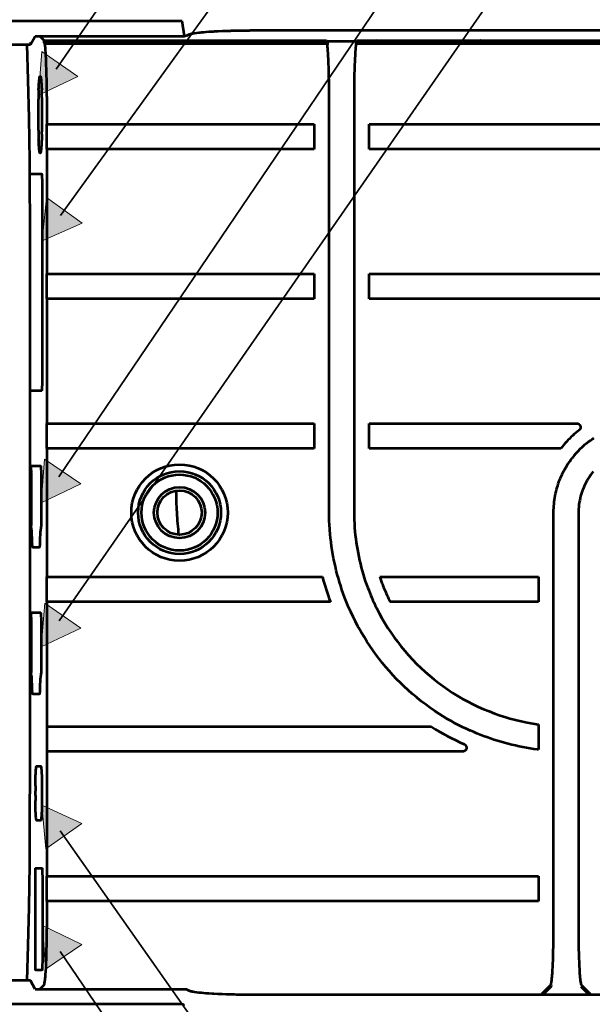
# Model space of a CAD drawing. Header units: millimetres. Extents: x 0 to 820, y 0 to 1200.
# Tile 62 of 81: x 300 to 346, y 869 to 948. Entities that reach past the tile are written whole.
import ezdxf

# ---------------------------------------------------------------- set-up
doc = ezdxf.new("R2010")
doc.units = ezdxf.units.MM
doc.header["$MEASUREMENT"] = 0
doc.layers.add('Layer 1', color=7, linetype='Continuous', lineweight=0)

# ---------------------------------------------------------------- blocks, each defined once
blk = doc.blocks.new('Block_3')
at = {"layer": 'Layer 1', "color": 18, "lineweight": 53, "true_color": 0x010101}
for p, q in [((312.938, 948.325), (266.61, 948.324)), ((313.128, 947.127), (312.938, 948.325)), ((349.108, 947.575), (318.372, 947.575)), ((300.794, 946.441), (301.16, 947.124)), ((301.16, 947.124), (313.128, 947.127)), ((301.872, 946.777), (301.524, 947.125)), ((301.872, 946.577), (301.872, 946.777)), ((301.872, 946.777), (324.516, 946.777)), ((313.512, 947.252), (313.286, 947.137)), ((324.516, 946.777), (324.577, 946.716)), ((324.577, 946.716), (326.902, 946.716)), ((326.902, 946.716), (326.963, 946.777)), ((326.963, 946.777), (365.749, 946.777)), ((266.832, 946.441), (300.794, 946.441)), ((300.794, 946.644), (300.794, 946.441)), ((301.943, 946.495), (301.872, 946.577)), ((324.516, 946.577), (301.872, 946.577)), ((324.587, 946.495), (301.942, 946.495)), ((324.587, 946.495), (324.516, 946.577)), ((326.963, 946.577), (326.892, 946.495)), ((365.9, 946.495), (326.892, 946.495)), ((365.856, 946.577), (326.963, 946.577)), ((302.095, 942.284), (302.095, 940.056)), ((324.74, 908.907), (324.74, 942.284)), ((326.74, 942.284), (326.74, 908.907)), ((302.095, 940.056), (323.54, 940.057)), ((302.103, 938.064), (302.103, 940.05)), ((323.54, 940.057), (323.54, 938.057)), ((327.94, 938.057), (327.94, 940.057)), ((327.94, 940.057), (368.428, 940.057)), ((302.095, 938.059), (302.095, 928.056)), ((323.54, 938.057), (302.095, 938.059)), ((370.741, 938.057), (327.94, 938.057)), ((300.692, 936.079), (301.659, 936.079)), ((301.719, 934.93), (301.719, 919.828)), ((302.095, 928.056), (323.54, 928.057)), ((302.103, 926.064), (302.103, 928.051)), ((323.54, 928.057), (323.54, 926.057)), ((327.94, 926.057), (327.94, 928.057)), ((327.94, 928.057), (380.106, 928.057)), ((302.095, 926.059), (302.095, 916.056)), ((323.54, 926.057), (302.095, 926.059)), ((380.106, 926.057), (327.94, 926.057)), ((301.659, 918.679), (300.738, 918.679)), ((302.095, 916.056), (323.54, 916.057)), ((302.103, 914.064), (302.103, 916.051)), ((323.54, 916.057), (323.54, 914.057)), ((327.94, 914.057), (327.94, 916.057)), ((327.94, 916.057), (344.608, 916.057)), ((302.095, 914.059), (302.095, 903.756)), ((323.54, 914.057), (302.095, 914.059)), ((343.317, 914.057), (327.94, 914.057)), ((300.84, 912.084), (300.84, 911.184)), ((300.881, 912.669), (301.582, 912.669)), ((300.812, 908.849), (300.812, 911.37)), ((300.84, 911.184), (300.84, 907.877)), ((301.65, 911.37), (301.65, 908.859)), ((342.74, 875.535), (342.74, 908.907)), ((344.74, 908.907), (344.74, 875.535)), ((300.879, 907.53), (300.865, 907.592)), ((300.917, 906.683), (300.892, 907.367)), ((301.57, 907.367), (301.546, 906.683)), ((301.597, 907.593), (301.583, 907.53)), ((301.49, 906.119), (300.973, 906.119)), ((302.095, 903.756), (324.202, 903.757)), ((302.103, 901.764), (302.103, 903.751)), ((328.794, 903.757), (341.54, 903.757)), ((341.54, 903.757), (341.54, 901.757)), ((302.095, 901.759), (302.095, 891.756)), ((324.837, 901.757), (302.095, 901.759)), ((341.54, 901.757), (329.632, 901.757)), ((300.881, 900.889), (301.582, 900.889)), ((300.84, 900.284), (300.84, 896.077)), ((300.812, 897.069), (300.812, 899.59)), ((301.65, 899.59), (301.65, 897.079)), ((300.879, 895.75), (300.865, 895.812)), ((300.917, 894.903), (300.892, 895.587)), ((301.57, 895.587), (301.546, 894.903)), ((301.597, 895.813), (301.583, 895.75)), ((301.49, 894.339), (300.973, 894.339)), ((302.095, 891.756), (332.935, 891.758)), ((302.103, 891.751), (302.103, 889.764)), ((341.54, 891.919), (341.54, 889.902)), ((302.095, 889.759), (302.096, 879.76)), ((335.459, 889.757), (302.095, 889.759)), ((301.277, 888.589), (301.598, 888.589)), ((301.172, 886.228), (301.172, 886.591)), ((301.703, 886.591), (301.703, 886.228)), ((301.598, 884.229), (301.277, 884.229)), ((301.204, 880.409), (301.702, 880.409)), ((301.173, 872.809), (301.173, 879.81)), ((301.734, 879.81), (301.734, 872.809)), ((302.096, 879.76), (341.538, 879.762)), ((302.103, 877.768), (302.103, 879.755)), ((341.538, 879.762), (341.538, 877.761)), ((302.096, 877.763), (302.095, 875.534)), ((341.538, 877.761), (302.096, 877.763)), ((301.702, 872.209), (301.204, 872.209)), ((300.494, 871.378), (266.832, 871.378)), ((300.794, 871.378), (300.495, 871.378)), ((301.16, 870.694), (300.794, 871.378)), ((301.525, 870.694), (301.872, 871.041)), ((341.718, 870.244), (342.516, 871.041)), ((342.516, 870.892), (341.868, 870.244)), ((344.963, 871.041), (345.761, 870.244)), ((345.611, 870.244), (344.963, 870.892)), ((301.16, 870.694), (313.119, 870.694)), ((313.512, 870.566), (313.286, 870.682)), ((349.108, 870.244), (318.372, 870.244)), ((312.938, 869.494), (266.622, 869.494))]:
    blk.add_line(p, q, dxfattribs=at)
for points in [[(313.512, 947.252), (313.547, 947.269), (313.585, 947.284), (313.627, 947.297), (313.674, 947.31), (313.727, 947.322), (313.79, 947.333), (313.844, 947.342), (313.937, 947.356), (314.123, 947.382), (314.307, 947.405), (314.399, 947.416), (314.492, 947.426), (314.677, 947.444), (314.877, 947.461), (315.096, 947.477), (315.345, 947.492), (315.483, 947.5), (315.509, 947.502), (315.845, 947.519), (316.181, 947.533), (316.516, 947.546), (316.852, 947.555)], [(316.852, 947.556), (316.91, 947.557), (317.062, 947.561), (317.214, 947.564), (317.308, 947.566), (317.46, 947.568), (317.612, 947.57), (317.764, 947.572), (317.916, 947.573), (318.068, 947.574), (318.22, 947.575), (318.372, 947.575)], [(313.286, 947.137), (313.28, 947.135), (313.273, 947.133), (313.272, 947.133), (313.27, 947.133), (313.254, 947.13), (313.239, 947.128), (313.223, 947.127), (313.207, 947.126), (313.191, 947.125), (313.175, 947.125), (313.16, 947.125), (313.144, 947.124), (313.128, 947.124)], [(324.577, 946.716), (324.578, 946.712), (324.582, 946.685), (324.587, 946.657), (324.59, 946.633), (324.594, 946.605), (324.598, 946.578), (324.601, 946.55), (324.604, 946.522), (324.607, 946.495), (324.611, 946.467), (324.613, 946.439)], [(326.885, 946.601), (326.886, 946.612), (326.888, 946.624), (326.889, 946.635), (326.891, 946.647), (326.893, 946.658), (326.894, 946.67), (326.896, 946.681), (326.898, 946.693), (326.9, 946.704), (326.902, 946.716)], [(300.494, 946.441), (300.581, 943.613), (300.647, 940.54), (300.692, 937.109), (300.704, 935.58), (300.721, 931.827), (300.727, 928.073), (300.727, 927.676), (300.731, 923.922), (300.735, 920.169), (300.737, 916.416), (300.739, 912.663), (300.74, 908.909)], [(302.095, 942.285), (302.095, 942.317), (302.094, 942.738), (302.09, 943.16), (302.083, 943.581), (302.075, 944.002), (302.065, 944.424), (302.053, 944.845), (302.047, 945.05), (302.037, 945.334), (302.026, 945.573), (302.013, 945.786), (301.999, 945.981), (301.982, 946.162), (301.963, 946.332), (301.943, 946.495)], [(324.649, 945.83), (324.644, 945.896), (324.639, 945.963), (324.634, 946.029), (324.634, 946.03), (324.629, 946.096), (324.624, 946.163), (324.618, 946.229), (324.611, 946.296), (324.604, 946.362), (324.596, 946.429), (324.587, 946.495)], [(326.86, 946.207), (326.856, 946.169), (326.853, 946.132), (326.85, 946.094), (326.847, 946.056), (326.844, 946.018), (326.841, 945.981), (326.838, 945.943), (326.835, 945.906), (326.833, 945.868), (326.83, 945.83)], [(326.892, 946.495), (326.888, 946.466), (326.885, 946.437), (326.881, 946.408), (326.878, 946.38), (326.874, 946.351), (326.871, 946.322), (326.868, 946.293), (326.865, 946.265), (326.862, 946.236), (326.86, 946.207)], [(324.74, 942.284), (324.739, 942.586), (324.737, 942.941), (324.734, 943.296), (324.73, 943.535), (324.725, 943.89), (324.717, 944.244), (324.708, 944.599), (324.696, 944.932), (324.682, 945.246), (324.667, 945.544), (324.649, 945.83)], [(326.83, 945.83), (326.815, 945.579), (326.801, 945.301), (326.792, 945.116), (326.778, 944.767), (326.767, 944.412), (326.758, 944.058), (326.751, 943.703), (326.746, 943.348), (326.742, 942.993), (326.74, 942.638), (326.74, 942.283)], [(301.437, 942.816), (301.439, 942.877), (301.443, 942.946), (301.446, 943.015), (301.446, 943.023), (301.45, 943.092), (301.454, 943.161), (301.458, 943.23), (301.463, 943.299), (301.468, 943.368), (301.474, 943.437), (301.48, 943.506)], [(301.48, 943.506), (301.482, 943.529), (301.484, 943.551), (301.486, 943.574), (301.488, 943.597), (301.491, 943.62), (301.493, 943.642), (301.496, 943.665), (301.499, 943.688), (301.502, 943.71), (301.505, 943.733)], [(301.505, 943.733), (301.507, 943.747), (301.509, 943.761), (301.512, 943.775), (301.514, 943.789), (301.516, 943.803), (301.519, 943.817), (301.522, 943.831), (301.525, 943.845), (301.529, 943.859), (301.532, 943.872)], [(301.532, 943.872), (301.536, 943.883), (301.541, 943.896), (301.546, 943.906), (301.55, 943.913), (301.554, 943.917), (301.558, 943.919), (301.561, 943.92), (301.564, 943.919), (301.567, 943.917), (301.571, 943.913), (301.576, 943.906), (301.58, 943.895), (301.585, 943.885), (301.589, 943.874)], [(301.589, 943.874), (301.595, 943.851), (301.601, 943.825), (301.602, 943.816), (301.605, 943.802), (301.611, 943.766), (301.617, 943.73), (301.622, 943.693), (301.627, 943.657), (301.631, 943.62), (301.634, 943.583), (301.638, 943.547), (301.641, 943.51)], [(301.641, 943.51), (301.642, 943.503), (301.648, 943.435), (301.653, 943.366), (301.658, 943.304), (301.663, 943.235), (301.667, 943.166), (301.671, 943.098), (301.675, 943.029), (301.678, 942.96), (301.682, 942.891), (301.685, 942.822)], [(302.103, 940.051), (302.103, 940.051), (302.102, 940.051), (302.101, 940.052), (302.1, 940.052), (302.099, 940.053), (302.099, 940.053), (302.098, 940.054), (302.097, 940.055), (302.096, 940.056), (302.096, 940.057), (302.095, 940.057)], [(301.48, 938.129), (301.479, 938.136), (301.474, 938.204), (301.468, 938.273), (301.463, 938.335), (301.459, 938.403), (301.455, 938.472), (301.45, 938.541), (301.447, 938.61), (301.443, 938.679), (301.44, 938.747), (301.437, 938.816)], [(301.701, 939.265), (301.698, 939.155), (301.694, 939.042), (301.689, 938.928), (301.689, 938.925), (301.685, 938.812), (301.679, 938.698), (301.674, 938.585), (301.667, 938.472), (301.66, 938.359), (301.652, 938.246), (301.642, 938.133)], [(301.533, 937.765), (301.527, 937.787), (301.521, 937.814), (301.519, 937.823), (301.516, 937.836), (301.51, 937.873), (301.504, 937.909), (301.499, 937.945), (301.495, 937.982), (301.491, 938.019), (301.487, 938.055), (301.484, 938.092), (301.48, 938.128)], [(301.642, 938.133), (301.64, 938.119), (301.637, 938.082), (301.633, 938.046), (301.629, 938.009), (301.626, 937.973), (301.621, 937.936), (301.616, 937.899), (301.611, 937.862), (301.604, 937.827), (301.597, 937.796), (301.589, 937.766)], [(302.095, 938.059), (302.096, 938.059), (302.096, 938.059), (302.097, 938.06), (302.098, 938.06), (302.099, 938.061), (302.1, 938.061), (302.101, 938.062), (302.101, 938.063), (302.102, 938.063), (302.103, 938.064), (302.103, 938.065)], [(301.589, 937.766), (301.585, 937.755), (301.581, 937.743), (301.576, 937.733), (301.571, 937.726), (301.567, 937.722), (301.564, 937.72), (301.561, 937.719), (301.558, 937.72), (301.554, 937.722), (301.551, 937.726), (301.546, 937.733), (301.541, 937.743), (301.537, 937.753), (301.533, 937.765)], [(301.659, 936.079), (301.662, 936.078), (301.665, 936.076), (301.67, 936.073), (301.674, 936.068), (301.677, 936.062), (301.68, 936.054), (301.682, 936.044), (301.683, 936.032), (301.683, 936.015), (301.682, 935.992), (301.681, 935.958), (301.682, 935.925), (301.684, 935.891), (301.688, 935.855), (301.693, 935.813), (301.696, 935.786), (301.702, 935.743), (301.706, 935.7), (301.709, 935.651), (301.712, 935.595), (301.713, 935.529), (301.714, 935.444), (301.715, 935.371), (301.716, 935.275), (301.717, 935.16), (301.719, 935.045), (301.719, 934.93)], [(302.103, 928.051), (302.103, 928.051), (302.102, 928.051), (302.101, 928.052), (302.1, 928.052), (302.099, 928.053), (302.099, 928.053), (302.098, 928.054), (302.097, 928.055), (302.096, 928.056), (302.096, 928.056), (302.095, 928.057)], [(302.095, 926.059), (302.096, 926.059), (302.096, 926.059), (302.097, 926.06), (302.098, 926.06), (302.099, 926.061), (302.1, 926.061), (302.101, 926.062), (302.101, 926.062), (302.102, 926.063), (302.103, 926.064), (302.103, 926.065)], [(301.719, 919.829), (301.719, 919.734), (301.718, 919.62), (301.716, 919.505), (301.715, 919.388), (301.714, 919.315), (301.713, 919.23), (301.712, 919.164), (301.709, 919.108), (301.706, 919.059), (301.702, 919.015), (301.696, 918.973), (301.693, 918.946), (301.688, 918.904), (301.684, 918.868), (301.682, 918.834), (301.682, 918.8), (301.682, 918.766), (301.683, 918.743), (301.683, 918.727), (301.682, 918.714), (301.68, 918.705), (301.677, 918.697), (301.674, 918.691), (301.67, 918.686), (301.665, 918.682), (301.662, 918.681), (301.659, 918.679)], [(302.103, 916.051), (302.103, 916.051), (302.102, 916.051), (302.101, 916.052), (302.1, 916.052), (302.099, 916.053), (302.099, 916.053), (302.098, 916.054), (302.097, 916.055), (302.096, 916.056), (302.096, 916.056), (302.095, 916.057)], [(344.607, 916.057), (344.617, 916.056), (344.627, 916.055), (344.637, 916.054), (344.647, 916.053), (344.657, 916.051), (344.667, 916.049), (344.676, 916.047), (344.686, 916.044), (344.696, 916.042), (344.705, 916.038)], [(344.705, 916.039), (344.723, 916.032), (344.741, 916.024), (344.759, 916.014), (344.776, 916.003), (344.792, 915.991), (344.808, 915.978), (344.815, 915.971), (344.83, 915.957), (344.843, 915.941), (344.856, 915.924), (344.867, 915.907), (344.876, 915.89), (344.885, 915.872), (344.891, 915.854), (344.897, 915.835), (344.901, 915.816), (344.904, 915.797), (344.906, 915.776), (344.906, 915.756), (344.905, 915.735), (344.903, 915.714), (344.901, 915.706), (344.897, 915.685), (344.891, 915.665), (344.884, 915.646), (344.876, 915.628), (344.867, 915.61), (344.856, 915.594)], [(345.573, 914.607), (345.702, 914.703), (345.834, 914.795), (345.968, 914.886)], [(344.857, 915.594), (344.851, 915.586), (344.845, 915.578), (344.839, 915.57), (344.833, 915.562), (344.826, 915.555), (344.819, 915.547), (344.812, 915.54), (344.805, 915.533), (344.798, 915.526), (344.791, 915.52)], [(302.095, 914.059), (302.096, 914.059), (302.096, 914.059), (302.097, 914.06), (302.098, 914.06), (302.099, 914.061), (302.1, 914.061), (302.101, 914.062), (302.101, 914.063), (302.102, 914.063), (302.103, 914.064), (302.103, 914.065)], [(345.929, 912.198), (345.82, 912.063), (345.715, 911.924), (345.616, 911.782), (345.522, 911.637), (345.433, 911.49), (345.349, 911.34), (345.271, 911.188), (345.198, 911.034), (345.131, 910.878), (345.069, 910.721), (345.012, 910.559), (344.96, 910.395), (344.914, 910.228), (344.873, 910.058), (344.837, 909.886), (344.806, 909.711), (344.781, 909.536), (344.762, 909.359), (344.749, 909.181), (344.741, 909.002), (344.74, 908.907)], [(342.74, 908.907), (342.74, 908.95), (342.744, 909.119), (342.752, 909.287), (342.764, 909.455), (342.779, 909.621), (342.797, 909.787), (342.82, 909.952), (342.846, 910.115), (342.875, 910.277), (342.908, 910.438), (342.944, 910.597), (342.984, 910.754), (343.026, 910.91), (343.073, 911.063), (343.122, 911.215), (343.175, 911.365), (343.231, 911.515), (343.291, 911.664), (343.355, 911.811), (343.423, 911.958), (343.493, 912.104), (343.567, 912.248), (343.645, 912.39), (343.726, 912.531), (343.81, 912.67), (343.897, 912.808), (343.945, 912.88), (344.037, 913.014), (344.132, 913.146), (344.229, 913.275)], [(300.832, 912.29), (300.832, 912.291), (300.834, 912.319), (300.836, 912.347), (300.837, 912.375), (300.839, 912.402), (300.841, 912.43), (300.843, 912.458), (300.845, 912.486), (300.848, 912.513), (300.851, 912.541), (300.854, 912.569)], [(300.854, 912.569), (300.855, 912.571), (300.856, 912.581), (300.858, 912.591), (300.859, 912.601), (300.861, 912.612), (300.861, 912.621), (300.862, 912.633), (300.864, 912.644), (300.866, 912.653), (300.868, 912.659), (300.872, 912.663), (300.876, 912.667), (300.88, 912.669)], [(301.582, 912.669), (301.585, 912.668), (301.588, 912.666), (301.593, 912.662), (301.598, 912.657), (301.602, 912.651), (301.605, 912.643), (301.607, 912.634), (301.608, 912.622), (301.609, 912.606), (301.608, 912.585), (301.608, 912.571), (301.607, 912.535), (301.608, 912.499), (301.609, 912.463), (301.613, 912.426), (301.618, 912.383), (301.624, 912.334), (301.63, 912.289), (301.634, 912.243), (301.638, 912.192), (301.641, 912.133), (301.643, 912.065), (301.644, 911.981), (301.645, 911.868), (301.646, 911.756), (301.648, 911.625), (301.649, 911.496), (301.65, 911.37)], [(300.74, 908.909), (300.74, 908.513), (300.739, 904.76), (300.737, 901.006), (300.734, 897.253), (300.731, 893.5), (300.727, 889.746), (300.725, 888.218), (300.716, 884.464), (300.692, 880.71), (300.647, 877.279), (300.581, 874.205), (300.494, 871.378)], [(301.65, 908.859), (301.65, 908.809), (301.649, 908.683), (301.647, 908.556), (301.644, 908.43), (301.641, 908.303), (301.638, 908.176), (301.635, 908.049), (301.633, 907.965), (301.63, 907.891), (301.627, 907.829), (301.623, 907.775), (301.618, 907.725), (301.612, 907.678), (301.605, 907.634), (301.597, 907.592)], [(325.98, 902.126), (325.87, 902.422), (325.766, 902.722), (325.666, 903.026), (325.57, 903.332), (325.479, 903.642), (325.394, 903.954), (325.313, 904.269), (325.238, 904.587), (325.167, 904.906), (325.102, 905.228), (325.042, 905.551), (324.987, 905.876), (324.938, 906.202), (324.894, 906.529), (324.855, 906.858), (324.822, 907.186), (324.795, 907.516), (324.789, 907.593), (324.768, 907.922), (324.753, 908.251), (324.744, 908.579), (324.739, 908.907)], [(326.74, 908.907), (326.743, 908.615), (326.752, 908.322), (326.765, 908.029), (326.783, 907.735), (326.787, 907.693), (326.81, 907.399), (326.839, 907.106), (326.873, 906.814), (326.911, 906.522), (326.955, 906.231), (327.003, 905.941), (327.056, 905.653), (327.113, 905.366), (327.176, 905.08), (327.242, 904.797), (327.314, 904.516), (327.389, 904.238), (327.469, 903.961), (327.553, 903.688), (327.642, 903.417), (327.735, 903.148), (327.832, 902.884)], [(300.84, 907.831), (300.839, 907.837), (300.836, 907.884), (300.834, 907.931), (300.831, 907.972), (300.829, 908.02), (300.827, 908.067), (300.825, 908.114), (300.824, 908.162), (300.822, 908.209), (300.821, 908.256), (300.819, 908.303)], [(300.865, 907.593), (300.862, 907.609), (300.858, 907.633), (300.857, 907.64), (300.854, 907.663), (300.851, 907.687), (300.849, 907.711), (300.847, 907.735), (300.845, 907.759), (300.843, 907.783), (300.841, 907.807), (300.839, 907.831)], [(300.892, 907.367), (300.892, 907.375), (300.891, 907.391), (300.89, 907.407), (300.89, 907.424), (300.889, 907.432), (300.888, 907.449), (300.888, 907.465), (300.886, 907.481), (300.885, 907.498), (300.882, 907.514), (300.879, 907.53)], [(301.583, 907.53), (301.58, 907.516), (301.579, 907.507), (301.578, 907.498), (301.576, 907.481), (301.575, 907.465), (301.574, 907.448), (301.573, 907.432), (301.572, 907.416), (301.572, 907.399), (301.571, 907.383), (301.57, 907.367)], [(300.973, 906.119), (300.971, 906.12), (300.969, 906.121), (300.965, 906.123), (300.963, 906.127), (300.96, 906.132), (300.958, 906.14), (300.957, 906.151), (300.957, 906.157), (300.953, 906.189), (300.948, 906.221), (300.946, 906.236), (300.941, 906.269), (300.937, 906.302), (300.934, 906.343), (300.93, 906.394), (300.928, 906.448), (300.927, 906.456), (300.924, 906.513), (300.922, 906.57), (300.919, 906.626), (300.917, 906.683)], [(301.546, 906.683), (301.545, 906.675), (301.543, 906.618), (301.54, 906.562), (301.538, 906.505), (301.535, 906.448), (301.532, 906.394), (301.529, 906.343), (301.525, 906.302), (301.521, 906.268), (301.516, 906.236), (301.514, 906.221), (301.509, 906.189), (301.506, 906.158), (301.505, 906.151), (301.504, 906.14), (301.502, 906.132), (301.5, 906.127), (301.497, 906.123), (301.494, 906.121), (301.492, 906.12), (301.49, 906.119)], [(302.103, 903.751), (302.103, 903.751), (302.102, 903.752), (302.101, 903.752), (302.1, 903.753), (302.099, 903.753), (302.099, 903.754), (302.098, 903.754), (302.097, 903.755), (302.096, 903.756), (302.096, 903.757), (302.095, 903.757)], [(302.095, 901.759), (302.096, 901.759), (302.096, 901.759), (302.097, 901.76), (302.098, 901.76), (302.099, 901.761), (302.1, 901.761), (302.101, 901.762), (302.101, 901.763), (302.102, 901.764), (302.103, 901.765), (302.103, 901.765)], [(333.559, 892.783), (333.202, 893.017), (332.849, 893.261), (332.501, 893.512), (332.159, 893.772), (331.821, 894.04), (331.738, 894.108), (331.408, 894.385), (331.085, 894.67), (330.767, 894.962), (330.457, 895.26), (330.154, 895.565), (329.858, 895.876), (329.57, 896.193), (329.29, 896.516), (329.017, 896.844), (328.752, 897.178), (328.494, 897.519), (328.243, 897.867), (327.999, 898.22), (327.764, 898.58), (327.536, 898.945), (327.316, 899.315), (327.104, 899.69), (327.051, 899.788), (326.85, 900.168), (326.658, 900.553), (326.475, 900.942), (326.301, 901.333), (326.135, 901.728), (325.98, 902.126)], [(300.854, 900.789), (300.855, 900.791), (300.856, 900.801), (300.858, 900.811), (300.859, 900.821), (300.861, 900.832), (300.861, 900.841), (300.862, 900.853), (300.864, 900.864), (300.866, 900.873), (300.868, 900.879), (300.872, 900.884), (300.876, 900.887), (300.88, 900.889)], [(301.582, 900.889), (301.585, 900.888), (301.588, 900.886), (301.593, 900.882), (301.598, 900.877), (301.602, 900.871), (301.605, 900.863), (301.607, 900.854), (301.608, 900.842), (301.609, 900.826), (301.608, 900.806), (301.608, 900.791), (301.607, 900.755), (301.608, 900.719), (301.609, 900.683), (301.613, 900.645), (301.618, 900.603), (301.624, 900.554), (301.63, 900.51), (301.634, 900.463), (301.638, 900.412), (301.641, 900.353), (301.643, 900.285), (301.644, 900.201), (301.645, 900.088), (301.646, 899.976), (301.648, 899.845), (301.649, 899.716), (301.65, 899.59)], [(328.534, 901.269), (328.746, 900.858), (328.971, 900.45), (329.207, 900.047), (329.455, 899.65), (329.715, 899.258), (329.986, 898.872), (330.211, 898.568), (330.501, 898.195), (330.801, 897.831), (331.111, 897.474), (331.43, 897.127), (331.757, 896.79), (332.093, 896.462), (332.436, 896.144), (332.787, 895.837), (333.144, 895.541), (333.509, 895.256), (333.878, 894.983), (334.256, 894.72), (334.642, 894.466), (335.037, 894.222), (335.441, 893.987), (335.852, 893.763), (336.271, 893.55), (336.697, 893.347), (337.129, 893.155), (337.568, 892.975), (338.011, 892.806), (338.46, 892.649), (338.912, 892.504), (339.234, 892.41), (339.692, 892.286), (340.152, 892.175), (340.614, 892.077), (341.077, 891.991), (341.54, 891.919)], [(300.832, 900.51), (300.832, 900.511), (300.834, 900.539), (300.836, 900.567), (300.837, 900.595), (300.839, 900.622), (300.841, 900.65), (300.843, 900.678), (300.845, 900.706), (300.848, 900.733), (300.851, 900.761), (300.854, 900.789)], [(301.65, 897.079), (301.65, 897.029), (301.649, 896.903), (301.647, 896.776), (301.644, 896.65), (301.641, 896.523), (301.638, 896.396), (301.635, 896.269), (301.633, 896.185), (301.63, 896.111), (301.627, 896.049), (301.623, 895.995), (301.618, 895.944), (301.612, 895.898), (301.605, 895.854), (301.597, 895.812)], [(300.84, 896.051), (300.839, 896.057), (300.836, 896.104), (300.834, 896.151), (300.831, 896.192), (300.829, 896.24), (300.827, 896.287), (300.825, 896.334), (300.824, 896.381), (300.822, 896.429), (300.821, 896.476), (300.819, 896.523)], [(300.865, 895.813), (300.862, 895.829), (300.858, 895.853), (300.857, 895.86), (300.854, 895.883), (300.851, 895.907), (300.849, 895.931), (300.847, 895.955), (300.845, 895.979), (300.843, 896.003), (300.841, 896.027), (300.839, 896.051)], [(300.892, 895.587), (300.892, 895.595), (300.891, 895.611), (300.89, 895.627), (300.89, 895.644), (300.889, 895.652), (300.888, 895.669), (300.888, 895.685), (300.886, 895.701), (300.885, 895.718), (300.882, 895.734), (300.879, 895.75)], [(301.583, 895.75), (301.58, 895.737), (301.579, 895.727), (301.578, 895.718), (301.576, 895.701), (301.575, 895.685), (301.574, 895.668), (301.573, 895.652), (301.572, 895.636), (301.572, 895.619), (301.571, 895.603), (301.57, 895.587)], [(300.973, 894.339), (300.971, 894.34), (300.969, 894.341), (300.965, 894.343), (300.963, 894.347), (300.96, 894.352), (300.958, 894.36), (300.957, 894.371), (300.957, 894.377), (300.953, 894.409), (300.948, 894.441), (300.946, 894.456), (300.941, 894.489), (300.937, 894.522), (300.934, 894.563), (300.93, 894.614), (300.928, 894.668), (300.927, 894.676), (300.924, 894.733), (300.922, 894.79), (300.919, 894.846), (300.917, 894.903)], [(301.546, 894.903), (301.545, 894.895), (301.543, 894.838), (301.54, 894.782), (301.538, 894.725), (301.535, 894.668), (301.532, 894.614), (301.529, 894.563), (301.525, 894.522), (301.521, 894.488), (301.516, 894.456), (301.514, 894.441), (301.509, 894.409), (301.506, 894.378), (301.505, 894.371), (301.504, 894.36), (301.502, 894.352), (301.5, 894.347), (301.497, 894.343), (301.494, 894.341), (301.492, 894.34), (301.49, 894.339)], [(302.103, 891.751), (302.103, 891.751), (302.102, 891.752), (302.101, 891.752), (302.1, 891.753), (302.099, 891.753), (302.099, 891.754), (302.098, 891.754), (302.097, 891.755), (302.096, 891.756), (302.096, 891.757), (302.095, 891.758)], [(341.54, 889.902), (341.465, 889.912), (341.167, 889.953), (340.87, 889.999), (340.573, 890.05), (340.277, 890.105), (339.981, 890.165), (339.687, 890.229), (339.394, 890.297), (339.103, 890.37), (338.814, 890.446), (338.526, 890.528), (338.24, 890.613), (337.957, 890.702), (337.676, 890.796), (337.397, 890.893), (337.121, 890.994), (336.847, 891.1), (336.576, 891.209), (336.309, 891.321), (336.044, 891.437)], [(335.582, 890.33), (335.598, 890.322), (335.614, 890.311), (335.631, 890.299), (335.647, 890.286), (335.662, 890.271), (335.678, 890.254), (335.692, 890.237), (335.701, 890.225), (335.713, 890.206), (335.724, 890.186), (335.734, 890.166), (335.743, 890.145), (335.75, 890.125), (335.755, 890.105), (335.759, 890.085), (335.762, 890.065), (335.763, 890.047), (335.762, 890.028), (335.761, 890.011), (335.758, 889.994), (335.753, 889.977), (335.748, 889.96), (335.741, 889.943), (335.732, 889.927), (335.722, 889.91), (335.71, 889.894), (335.697, 889.878), (335.682, 889.862), (335.666, 889.847), (335.649, 889.833), (335.63, 889.819), (335.611, 889.807), (335.602, 889.802), (335.582, 889.791), (335.561, 889.782), (335.54, 889.774), (335.519, 889.767), (335.499, 889.763), (335.479, 889.759), (335.459, 889.757)], [(302.095, 889.759), (302.096, 889.759), (302.096, 889.759), (302.097, 889.76), (302.098, 889.761), (302.099, 889.761), (302.1, 889.761), (302.101, 889.762), (302.101, 889.763), (302.102, 889.764), (302.103, 889.765), (302.103, 889.765)], [(301.19, 887.706), (301.19, 887.716), (301.193, 887.789), (301.196, 887.862), (301.199, 887.935), (301.202, 888.004), (301.206, 888.077), (301.21, 888.15), (301.215, 888.223), (301.221, 888.296), (301.229, 888.368), (301.236, 888.435)], [(301.236, 888.436), (301.237, 888.438), (301.239, 888.453), (301.241, 888.468), (301.244, 888.484), (301.247, 888.499), (301.25, 888.514), (301.253, 888.531), (301.256, 888.548), (301.256, 888.551), (301.259, 888.563), (301.262, 888.572), (301.265, 888.579), (301.268, 888.583), (301.272, 888.587), (301.277, 888.589)], [(301.598, 888.589), (301.603, 888.587), (301.608, 888.583), (301.611, 888.577), (301.614, 888.57), (301.617, 888.56), (301.619, 888.549), (301.63, 888.487), (301.632, 888.479), (301.639, 888.438), (301.644, 888.396), (301.649, 888.346), (301.655, 888.282), (301.657, 888.254), (301.664, 888.147), (301.672, 888.005), (301.68, 887.862), (301.686, 887.708), (301.691, 887.536), (301.695, 887.356), (301.698, 887.193), (301.701, 886.992), (301.702, 886.791), (301.703, 886.59)], [(301.174, 886.993), (301.175, 887.038), (301.176, 887.11), (301.177, 887.181), (301.177, 887.206), (301.178, 887.278), (301.18, 887.349), (301.181, 887.42), (301.183, 887.492), (301.185, 887.563), (301.187, 887.634), (301.19, 887.706)], [(301.703, 886.228), (301.703, 886.064), (301.702, 885.864), (301.699, 885.663), (301.695, 885.462), (301.691, 885.282), (301.686, 885.111), (301.68, 884.956), (301.673, 884.814), (301.664, 884.671), (301.657, 884.565), (301.655, 884.536), (301.649, 884.473), (301.644, 884.423), (301.638, 884.381), (301.632, 884.34), (301.63, 884.331), (301.619, 884.27), (301.617, 884.259), (301.614, 884.249), (301.611, 884.241), (301.607, 884.236), (301.603, 884.232), (301.599, 884.23)], [(301.19, 885.113), (301.189, 885.137), (301.187, 885.208), (301.184, 885.279), (301.183, 885.327), (301.181, 885.398), (301.18, 885.469), (301.178, 885.541), (301.177, 885.612), (301.176, 885.684), (301.175, 885.755), (301.174, 885.826)], [(301.277, 884.229), (301.271, 884.232), (301.267, 884.236), (301.263, 884.241), (301.259, 884.247), (301.257, 884.256), (301.254, 884.266), (301.252, 884.281), (301.251, 884.291), (301.247, 884.332), (301.24, 884.377), (301.234, 884.42), (301.227, 884.463), (301.222, 884.508), (301.217, 884.559), (301.213, 884.62), (301.209, 884.697), (301.207, 884.744), (301.206, 884.757), (301.201, 884.847), (301.197, 884.936), (301.193, 885.024), (301.19, 885.113)], [(301.189, 880.327), (301.189, 880.327), (301.19, 880.336), (301.191, 880.344), (301.192, 880.352), (301.194, 880.36), (301.195, 880.368), (301.196, 880.377), (301.197, 880.386), (301.197, 880.391), (301.198, 880.398), (301.199, 880.403), (301.201, 880.407), (301.204, 880.409)], [(301.702, 880.409), (301.706, 880.406), (301.71, 880.401), (301.712, 880.395), (301.713, 880.388), (301.714, 880.378), (301.714, 880.364), (301.714, 880.363), (301.715, 880.337), (301.716, 880.31), (301.719, 880.278), (301.721, 880.27), (301.724, 880.234), (301.727, 880.198), (301.729, 880.156), (301.73, 880.105), (301.731, 880.1), (301.731, 880.039), (301.732, 879.99), (301.733, 879.93), (301.733, 879.87), (301.734, 879.81)], [(301.173, 879.81), (301.173, 879.861), (301.174, 879.912), (301.174, 879.964), (301.174, 879.965), (301.175, 880.017), (301.176, 880.068), (301.177, 880.12), (301.179, 880.172), (301.182, 880.223), (301.185, 880.275), (301.189, 880.327)], [(302.103, 879.755), (302.103, 879.755), (302.102, 879.756), (302.101, 879.756), (302.1, 879.757), (302.099, 879.757), (302.099, 879.758), (302.098, 879.758), (302.097, 879.759), (302.096, 879.76), (302.096, 879.761), (302.095, 879.762)], [(302.095, 877.763), (302.096, 877.763), (302.096, 877.764), (302.097, 877.764), (302.098, 877.765), (302.099, 877.766), (302.099, 877.766), (302.1, 877.766), (302.101, 877.766), (302.102, 877.766), (302.102, 877.766), (302.103, 877.765)], [(301.872, 871.041), (301.884, 871.056), (301.894, 871.073), (301.902, 871.094), (301.908, 871.12), (301.914, 871.156), (301.916, 871.166), (301.937, 871.302), (301.942, 871.337), (301.958, 871.447), (301.971, 871.558), (301.983, 871.689), (301.995, 871.856), (301.997, 871.875), (302.011, 872.103), (302.03, 872.435), (302.046, 872.767), (302.059, 873.127), (302.071, 873.527), (302.078, 873.864), (302.084, 874.181), (302.09, 874.632), (302.094, 875.082), (302.095, 875.533)], [(342.648, 871.98), (342.664, 872.223), (342.678, 872.493), (342.686, 872.694), (342.701, 873.045), (342.712, 873.401), (342.721, 873.757), (342.728, 874.112), (342.733, 874.467), (342.737, 874.823), (342.739, 875.179), (342.74, 875.535)], [(344.74, 875.535), (344.74, 875.231), (344.742, 874.875), (344.746, 874.519), (344.749, 874.255), (344.755, 873.9), (344.762, 873.544), (344.772, 873.191), (344.784, 872.863), (344.797, 872.554), (344.813, 872.261), (344.831, 871.98)], [(301.204, 872.209), (301.2, 872.213), (301.197, 872.217), (301.195, 872.223), (301.193, 872.23), (301.192, 872.239), (301.192, 872.252), (301.192, 872.26), (301.193, 872.284), (301.192, 872.308), (301.189, 872.335), (301.186, 872.358), (301.183, 872.391), (301.18, 872.424), (301.178, 872.463), (301.176, 872.511), (301.176, 872.522), (301.175, 872.583), (301.175, 872.629), (301.174, 872.689), (301.173, 872.749), (301.173, 872.809)], [(301.734, 872.809), (301.733, 872.76), (301.733, 872.7), (301.732, 872.64), (301.731, 872.58), (301.731, 872.575), (301.731, 872.514), (301.729, 872.462), (301.727, 872.42), (301.725, 872.384), (301.721, 872.349), (301.72, 872.341), (301.716, 872.309), (301.715, 872.282), (301.714, 872.256), (301.714, 872.255), (301.714, 872.24), (301.714, 872.231), (301.712, 872.223), (301.71, 872.217), (301.706, 872.213), (301.702, 872.209)], [(342.586, 871.318), (342.594, 871.383), (342.603, 871.449), (342.603, 871.45), (342.61, 871.516), (342.616, 871.582), (342.623, 871.648), (342.628, 871.715), (342.634, 871.781), (342.639, 871.847), (342.644, 871.914), (342.648, 871.98)], [(344.831, 871.98), (344.835, 871.912), (344.842, 871.817), (344.849, 871.721), (344.857, 871.626), (344.865, 871.538), (344.874, 871.459), (344.883, 871.386), (344.893, 871.318), (344.905, 871.25), (344.918, 871.174), (344.927, 871.129), (344.931, 871.113), (344.935, 871.095), (344.94, 871.081), (344.944, 871.068), (344.95, 871.058), (344.956, 871.049), (344.963, 871.041)], [(342.516, 871.041), (342.523, 871.049), (342.529, 871.058), (342.535, 871.068), (342.54, 871.08), (342.544, 871.095), (342.549, 871.113), (342.552, 871.129), (342.556, 871.149), (342.562, 871.178), (342.567, 871.206), (342.572, 871.234), (342.577, 871.262), (342.582, 871.289), (342.586, 871.318)], [(342.554, 870.982), (342.551, 870.973), (342.549, 870.963), (342.546, 870.953), (342.544, 870.943), (342.541, 870.933), (342.537, 870.924), (342.533, 870.915), (342.528, 870.907), (342.523, 870.899), (342.516, 870.892)], [(313.119, 870.694), (313.123, 870.694), (313.14, 870.694), (313.156, 870.694), (313.173, 870.693), (313.19, 870.693), (313.204, 870.693), (313.221, 870.693), (313.238, 870.693), (313.253, 870.692), (313.265, 870.69), (313.276, 870.686), (313.286, 870.682)], [(316.853, 870.263), (316.827, 870.264), (316.491, 870.274), (316.155, 870.286), (315.819, 870.301), (315.483, 870.318), (315.345, 870.326), (315.096, 870.342), (314.877, 870.358), (314.677, 870.375), (314.492, 870.393), (314.4, 870.403), (314.307, 870.413), (314.123, 870.437), (313.937, 870.463), (313.844, 870.477), (313.79, 870.486), (313.727, 870.497), (313.674, 870.509), (313.627, 870.521), (313.585, 870.535), (313.548, 870.55), (313.512, 870.566)], [(318.372, 870.244), (318.282, 870.244), (318.13, 870.244), (317.978, 870.245), (317.916, 870.245), (317.764, 870.247), (317.612, 870.249), (317.46, 870.251), (317.308, 870.253), (317.156, 870.256), (317.005, 870.26), (316.852, 870.263)], [(312.938, 869.494), (312.943, 869.494), (312.962, 869.493), (312.979, 869.492), (312.993, 869.49), (313.004, 869.487), (313.014, 869.483), (313.022, 869.479), (313.031, 869.473), (313.037, 869.467), (313.044, 869.459), (313.049, 869.45), (313.05, 869.449), (313.054, 869.439), (313.056, 869.43), (313.057, 869.421), (313.057, 869.413), (313.056, 869.407), (313.053, 869.401), (313.049, 869.395)]]:
    blk.add_lwpolyline(points, dxfattribs=at)
for points in [[(312.426, 946.779), (312.418, 946.713), (312.41, 946.647), (312.403, 946.581)], [(316.513, 946.778), (316.502, 946.712), (316.491, 946.645), (316.48, 946.579)], [(317.195, 946.778), (317.182, 946.711), (317.169, 946.644), (317.156, 946.577)], [(328.23, 946.788), (328.19, 946.721), (328.15, 946.654), (328.112, 946.586)], [(328.49, 946.787), (328.447, 946.721), (328.406, 946.654), (328.366, 946.587)], [(328.607, 946.782), (328.565, 946.717), (328.524, 946.651), (328.483, 946.584)], [(338.994, 946.588), (338.953, 946.655), (338.911, 946.722), (338.867, 946.789)], [(339.112, 946.586), (339.072, 946.654), (339.031, 946.721), (338.988, 946.788)], [(339.372, 946.584), (339.333, 946.653), (339.294, 946.721), (339.253, 946.788)], [(326.885, 946.601), (326.88, 946.569), (326.877, 946.537), (326.873, 946.506)], [(301.437, 942.816), (301.43, 942.669), (301.425, 942.521), (301.42, 942.374)], [(301.701, 942.381), (301.697, 942.528), (301.691, 942.675), (301.685, 942.822)], [(301.42, 942.374), (301.415, 942.21), (301.411, 942.046), (301.408, 941.883)], [(301.713, 941.891), (301.71, 942.054), (301.706, 942.218), (301.701, 942.381)], [(301.408, 941.883), (301.401, 941.527), (301.398, 941.171), (301.398, 940.815)], [(301.723, 940.824), (301.723, 941.179), (301.72, 941.535), (301.713, 941.891)], [(301.398, 940.815), (301.398, 940.46), (301.402, 940.104), (301.408, 939.748)], [(301.713, 939.756), (301.72, 940.112), (301.723, 940.467), (301.723, 940.823)], [(301.408, 939.748), (301.411, 939.585), (301.415, 939.421), (301.42, 939.258)], [(301.701, 939.265), (301.706, 939.429), (301.71, 939.592), (301.713, 939.756)], [(301.42, 939.258), (301.425, 939.111), (301.43, 938.963), (301.437, 938.816)], [(344.259, 915.074), (343.918, 914.761), (343.603, 914.422), (343.317, 914.057)], [(344.791, 915.52), (344.608, 915.378), (344.43, 915.229), (344.259, 915.074)], [(345.573, 914.607), (345.069, 914.224), (344.617, 913.776), (344.229, 913.275)], [(300.824, 912.095), (300.821, 912.018), (300.819, 911.94), (300.818, 911.863)], [(300.832, 912.29), (300.829, 912.225), (300.826, 912.16), (300.824, 912.095)], [(300.814, 911.631), (300.813, 911.544), (300.812, 911.457), (300.812, 911.37)], [(300.817, 911.863), (300.816, 911.785), (300.815, 911.709), (300.814, 911.631)], [(312.455, 910.657), (312.459, 910.378), (312.465, 910.098), (312.474, 909.82)], [(312.473, 909.82), (312.483, 909.52), (312.495, 909.221), (312.509, 908.922)], [(300.812, 908.849), (300.812, 908.763), (300.813, 908.678), (300.814, 908.592)], [(312.51, 908.922), (312.547, 908.322), (312.598, 907.723), (312.665, 907.125)], [(300.814, 908.592), (300.815, 908.496), (300.817, 908.4), (300.819, 908.303)], [(324.202, 903.757), (324.379, 903.08), (324.591, 902.413), (324.837, 901.757)], [(328.794, 903.757), (328.833, 903.643), (328.873, 903.529), (328.915, 903.416)], [(328.915, 903.416), (328.956, 903.303), (328.999, 903.191), (329.043, 903.078)], [(327.832, 902.884), (328.038, 902.334), (328.273, 901.795), (328.534, 901.269)], [(329.043, 903.078), (329.131, 902.854), (329.224, 902.631), (329.322, 902.411)], [(329.322, 902.411), (329.371, 902.301), (329.422, 902.191), (329.473, 902.083)], [(329.473, 902.083), (329.525, 901.974), (329.578, 901.865), (329.632, 901.757)], [(300.823, 900.286), (300.821, 900.212), (300.818, 900.137), (300.817, 900.063)], [(300.832, 900.51), (300.828, 900.435), (300.825, 900.361), (300.823, 900.286)], [(300.814, 899.851), (300.813, 899.764), (300.812, 899.677), (300.812, 899.59)], [(300.817, 900.063), (300.816, 899.992), (300.815, 899.922), (300.814, 899.851)], [(300.812, 897.069), (300.812, 896.974), (300.813, 896.88), (300.814, 896.786)], [(300.814, 896.786), (300.815, 896.698), (300.817, 896.611), (300.819, 896.523)], [(333.559, 892.783), (334.353, 892.273), (335.183, 891.824), (336.044, 891.437)], [(332.935, 891.757), (333.781, 891.217), (334.665, 890.74), (335.582, 890.33)], [(301.174, 886.993), (301.173, 886.858), (301.172, 886.725), (301.172, 886.591)], [(301.172, 886.228), (301.172, 886.175), (301.172, 886.123), (301.172, 886.07)], [(301.172, 886.071), (301.173, 885.989), (301.173, 885.908), (301.174, 885.826)]]:
    blk.add_open_spline(points, degree=3, dxfattribs=at)
for points in [[(316.605, 908.909), (316.605, 911.044), (314.874, 912.774), (312.74, 912.774), (310.605, 912.774), (308.874, 911.044), (308.874, 908.909), (308.874, 906.775), (310.605, 905.044), (312.74, 905.044), (314.874, 905.044), (316.605, 906.775), (316.605, 908.909)], [(316.061, 908.909), (316.061, 910.744), (314.574, 912.231), (312.74, 912.231), (310.905, 912.231), (309.418, 910.744), (309.418, 908.909), (309.418, 907.075), (310.905, 905.588), (312.74, 905.588), (314.574, 905.588), (316.061, 907.075), (316.061, 908.909)], [(315.79, 908.909), (315.79, 910.594), (314.424, 911.959), (312.739, 911.959), (311.055, 911.959), (309.69, 910.594), (309.69, 908.909), (309.69, 907.225), (311.055, 905.859), (312.739, 905.859), (314.424, 905.859), (315.79, 907.225), (315.79, 908.909)], [(314.79, 908.909), (314.79, 910.041), (313.872, 910.959), (312.74, 910.959), (311.608, 910.959), (310.69, 910.041), (310.69, 908.909), (310.69, 907.777), (311.608, 906.859), (312.74, 906.859), (313.872, 906.859), (314.79, 907.777), (314.79, 908.909)], [(314.516, 908.909), (314.516, 909.89), (313.721, 910.686), (312.74, 910.686), (311.759, 910.686), (310.963, 909.89), (310.963, 908.909), (310.963, 907.928), (311.759, 907.133), (312.74, 907.133), (313.721, 907.133), (314.516, 907.928), (314.516, 908.909)]]:
    blk.add_open_spline(points, degree=3, knots=[0, 0, 0, 0, 1, 1, 1, 2, 2, 2, 3, 3, 3, 4, 4, 4, 4], dxfattribs=at)
blk = doc.blocks.new('Block_33')
at = {"layer": 'Layer 1', "true_color": 0x1d1d1b, "transparency": 33554687}
h = blk.add_hatch(color=250, dxfattribs=at)
h.dxf.hatch_style = 2
h.paths.add_polyline_path([(304.594, 943.89), (301.42, 942.373), (301.693, 945.88)])
h = blk.add_hatch(color=250, dxfattribs=at)
h.dxf.hatch_style = 2
h.paths.add_polyline_path([(304.928, 932.131), (301.719, 930.69), (302.076, 934.19)])
h = blk.add_hatch(color=250, dxfattribs=at)
h.dxf.hatch_style = 2
h.paths.add_polyline_path([(304.814, 911.218), (301.65, 909.682), (301.902, 913.19)])
h = blk.add_hatch(color=250, dxfattribs=at)
h.dxf.hatch_style = 2
h.paths.add_polyline_path([(304.832, 899.652), (301.65, 898.153), (301.942, 901.659)])
h = blk.add_hatch(color=250, dxfattribs=at)
h.dxf.hatch_style = 2
h.paths.add_polyline_path([(302.014, 881.953), (301.695, 885.457), (304.889, 883.981)])
h = blk.add_hatch(color=250, dxfattribs=at)
h.dxf.hatch_style = 2
h.paths.add_polyline_path([(301.995, 872.292), (301.734, 875.8), (304.903, 874.273)])
at = {"layer": 'Layer 1', "color": 250, "lineweight": 35, "true_color": 0x1d1d1b}
for p, q in [((302.853, 944.461), (351.607, 1015.513)), ((303.201, 932.743), (353.987, 1003.116)), ((303.069, 911.778), (356.872, 991.22)), ((303.094, 900.233), (358.242, 979.661)), ((303.154, 883.388), (336.705, 835.828)), ((303.159, 873.708), (337.809, 822.854))]:
    blk.add_line(p, q, dxfattribs=at)
at = {"layer": 'Layer 1', "color": 18, "lineweight": 53, "true_color": 0x010101}
for p, q in [((329.34, 946.777), (329.34, 946.577)), ((329.353, 946.577), (329.353, 946.777)), ((329.373, 946.777), (329.373, 946.577)), ((329.624, 946.577), (329.624, 946.777)), ((329.64, 946.777), (329.64, 946.577)), ((336.991, 946.645), (336.999, 946.72)), ((337.349, 946.777), (337.349, 946.733)), ((337.42, 946.631), (337.42, 946.777)), ((337.84, 946.577), (337.84, 946.777)), ((337.856, 946.777), (337.856, 946.577)), ((338.106, 946.577), (338.106, 946.777)), ((338.126, 946.777), (338.126, 946.577)), ((338.14, 946.577), (338.14, 946.777)), ((330.473, 946.586), (330.496, 946.595))]:
    blk.add_line(p, q, dxfattribs=at)
for points in [[(330.037, 946.777), (330.038, 946.77), (330.043, 946.754), (330.049, 946.735), (330.057, 946.719), (330.065, 946.701), (330.075, 946.685), (330.086, 946.67), (330.097, 946.656), (330.11, 946.643), (330.124, 946.63), (330.139, 946.619), (330.155, 946.608), (330.172, 946.599), (330.19, 946.59), (330.208, 946.583), (330.228, 946.577), (330.229, 946.577)], [(330.145, 946.712), (330.144, 946.712), (330.14, 946.718), (330.135, 946.723), (330.131, 946.729), (330.126, 946.735), (330.122, 946.742), (330.119, 946.748), (330.115, 946.755), (330.112, 946.762), (330.109, 946.77), (330.107, 946.777)], [(330.335, 946.645), (330.318, 946.646), (330.297, 946.647), (330.276, 946.65), (330.259, 946.653), (330.239, 946.658), (330.219, 946.664), (330.207, 946.669), (330.193, 946.675), (330.18, 946.683), (330.169, 946.69), (330.168, 946.691), (330.156, 946.701), (330.145, 946.712)], [(330.572, 946.777), (330.568, 946.765), (330.561, 946.751), (330.554, 946.737), (330.548, 946.728), (330.539, 946.717), (330.529, 946.706), (330.518, 946.696), (330.507, 946.687), (330.493, 946.679), (330.478, 946.672), (330.468, 946.668), (330.45, 946.661), (330.431, 946.656), (330.409, 946.651), (330.406, 946.651), (330.383, 946.648), (330.359, 946.646), (330.335, 946.645)], [(330.496, 946.595), (330.513, 946.603), (330.531, 946.612), (330.547, 946.623), (330.562, 946.634), (330.563, 946.635), (330.577, 946.647), (330.589, 946.66), (330.6, 946.673), (330.61, 946.688), (330.619, 946.703), (330.623, 946.711), (330.627, 946.719), (330.634, 946.736), (330.639, 946.754), (330.64, 946.757), (330.644, 946.777), (330.644, 946.777)], [(336.824, 946.777), (336.825, 946.772), (336.828, 946.762), (336.83, 946.758), (336.833, 946.748), (336.837, 946.739), (336.842, 946.73), (336.844, 946.727), (336.849, 946.719), (336.855, 946.711), (336.861, 946.703), (336.866, 946.698), (336.873, 946.691)], [(336.873, 946.691), (336.876, 946.689), (336.885, 946.681), (336.895, 946.675), (336.905, 946.668), (336.916, 946.663), (336.924, 946.66), (336.936, 946.655), (336.949, 946.652), (336.962, 946.649), (336.976, 946.646), (336.991, 946.644)], [(336.998, 946.72), (336.988, 946.721), (336.974, 946.722), (336.96, 946.725), (336.948, 946.728), (336.939, 946.732), (336.929, 946.738), (336.924, 946.741), (336.919, 946.745), (336.91, 946.753), (336.902, 946.761), (336.896, 946.77), (336.892, 946.777)], [(337.219, 946.759), (337.224, 946.753), (337.232, 946.744), (337.239, 946.736), (337.246, 946.728), (337.248, 946.727), (337.255, 946.719), (337.262, 946.712), (337.269, 946.706), (337.275, 946.7), (337.282, 946.694), (337.288, 946.688)], [(337.288, 946.688), (337.289, 946.688), (337.296, 946.681), (337.305, 946.675), (337.312, 946.669), (337.32, 946.664), (337.328, 946.659), (337.336, 946.654), (337.344, 946.65), (337.352, 946.646), (337.36, 946.642), (337.368, 946.639)], [(337.309, 946.764), (337.308, 946.765), (337.307, 946.766), (337.306, 946.767), (337.304, 946.768), (337.303, 946.77), (337.302, 946.771), (337.3, 946.773), (337.299, 946.774), (337.298, 946.776), (337.296, 946.777)], [(337.368, 946.639), (337.373, 946.637), (337.378, 946.636), (337.383, 946.635), (337.388, 946.633), (337.394, 946.632), (337.399, 946.631), (337.404, 946.631), (337.409, 946.631), (337.414, 946.63), (337.42, 946.631)]]:
    blk.add_lwpolyline(points, dxfattribs=at)
at = {"layer": 'Layer 1'}
for points in [[(304.594, 943.89), (301.42, 942.373), (301.693, 945.88)], [(304.928, 932.131), (301.719, 930.69), (302.076, 934.19)], [(304.814, 911.218), (301.65, 909.682), (301.902, 913.19)], [(304.832, 899.652), (301.65, 898.153), (301.942, 901.659)], [(302.014, 881.953), (301.695, 885.457), (304.889, 883.981)], [(301.995, 872.292), (301.734, 875.8), (304.903, 874.273)]]:
    blk.add_lwpolyline(points, close=True, dxfattribs=at)
at = {"layer": 'Layer 1', "color": 18, "lineweight": 53, "true_color": 0x010101}
for points in [[(310.435, 946.778), (310.428, 946.712), (310.42, 946.647), (310.413, 946.581)], [(329.792, 946.777), (329.799, 946.707), (329.818, 946.639), (329.851, 946.577)], [(329.842, 946.777), (329.85, 946.706), (329.872, 946.638), (329.908, 946.577)], [(330.772, 946.577), (330.807, 946.638), (330.829, 946.706), (330.837, 946.777)], [(330.829, 946.577), (330.861, 946.639), (330.88, 946.707), (330.887, 946.777)], [(336.592, 946.777), (336.599, 946.707), (336.618, 946.639), (336.651, 946.577)], [(336.642, 946.777), (336.65, 946.706), (336.672, 946.638), (336.708, 946.577)], [(337.204, 946.777), (337.208, 946.771), (337.213, 946.765), (337.219, 946.76)], [(337.309, 946.764), (337.311, 946.762), (337.313, 946.761), (337.315, 946.759)], [(337.315, 946.759), (337.319, 946.755), (337.323, 946.751), (337.327, 946.748)], [(337.327, 946.748), (337.331, 946.745), (337.335, 946.742), (337.338, 946.74)], [(337.338, 946.74), (337.342, 946.737), (337.345, 946.735), (337.349, 946.733)], [(337.572, 946.577), (337.607, 946.638), (337.629, 946.706), (337.637, 946.777)], [(337.629, 946.577), (337.661, 946.639), (337.681, 946.707), (337.687, 946.777)]]:
    blk.add_open_spline(points, degree=3, dxfattribs=at)

msp = doc.modelspace()

# ---------------------------------------------------------------- block references
at = {"layer": 'Layer 1'}
for name in ['Block_3', 'Block_33']:
    msp.add_blockref(name, (0, 0), dxfattribs=at)

doc.saveas('drawing.dxf')
